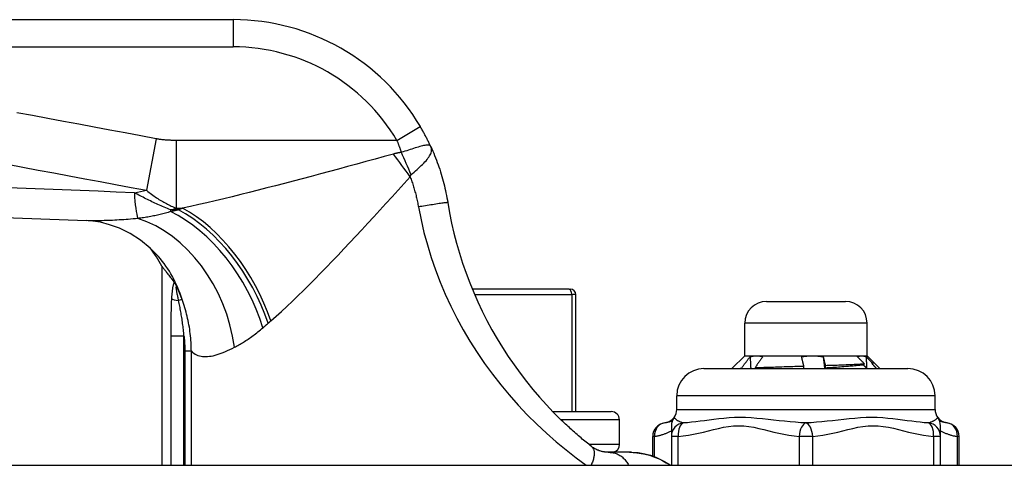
# Model space of a CAD drawing. Header units: inches. Extents: x 3 to 112, y 6 to 61.
# Tile 3 of 140: x 4.159 to 5.585, y 6.821 to 7.466. Entities that reach past the tile are written whole.
import ezdxf

# ---------------------------------------------------------------- set-up
doc = ezdxf.new("R2010")
doc.units = ezdxf.units.IN
doc.header["$MEASUREMENT"] = 0
doc.layers.add('Visible Edges(ANSI)', color=7, linetype='Continuous', lineweight=25)
doc.layers.add('Visible Tangent Edges(ANSI)', color=7, linetype='Continuous', lineweight=25)

msp = doc.modelspace()

# ---------------------------------------------------------------- linework, layer by layer
at = {"layer": 'Visible Edges(ANSI)'}
for p, q in [((4.4684, 7.4658), (3.8193, 7.4658)), ((4.3649, 7.1092), (4.3649, 6.821)), ((4.3823, 7.0865), (4.3829, 7.0857)), ((4.955, 7.0758), (4.8149, 7.0758)), ((4.955, 7.0758), (4.957, 7.0758)), ((4.9649, 6.8986), (4.9649, 7.0679)), ((5.241, 7.0582), (5.3552, 7.0582)), ((5.2095, 6.9795), (5.2095, 7.0267)), ((5.3867, 6.9795), (5.3867, 7.0267)), ((5.2095, 6.9795), (5.1909, 6.9609)), ((5.2095, 6.9795), (5.2264, 6.9795)), ((5.2264, 6.9795), (5.3073, 6.9795)), ((5.3073, 6.9795), (5.379, 6.9795)), ((5.379, 6.9795), (5.3867, 6.9795)), ((5.3867, 6.9795), (5.3965, 6.9696)), ((5.1504, 6.9609), (5.4457, 6.9609)), ((5.2051, 6.9609), (5.2047, 6.9614)), ((5.2244, 6.9623), (5.2257, 6.9609)), ((5.3261, 6.9616), (5.3263, 6.9609)), ((5.3814, 6.9661), (5.3829, 6.9679)), ((5.3943, 6.9689), (5.3936, 6.9681)), ((5.3965, 6.9694), (5.3963, 6.9692)), ((5.3965, 6.9696), (5.4052, 6.9609)), ((5.1111, 6.9019), (5.1111, 6.9215)), ((5.4851, 6.9019), (5.4851, 6.9215)), ((4.9315, 6.8986), (5.0162, 6.8986)), ((5.028, 6.8513), (5.028, 6.8868)), ((5.1032, 6.8782), (5.1032, 6.8627)), ((5.493, 6.8627), (5.493, 6.8782)), ((5.0761, 6.8344), (5.0761, 6.8627)), ((5.1032, 6.8627), (5.1032, 6.821)), ((5.493, 6.821), (5.493, 6.8627)), ((5.5201, 6.821), (5.5201, 6.8627)), ((5.0426, 6.8399), (5.0118, 6.8399)), ((5.0454, 6.8399), (5.0426, 6.8399)), ((3.4941, 6.821), (23.1201, 6.821))]:
    msp.add_line(p, q, dxfattribs=at)
at = {"layer": 'Visible Edges(ANSI)', "flags": 128}
for points in [[(4.7546, 7.2823), (4.7541, 7.2835), (4.7535, 7.2847), (4.7529, 7.2859), (4.7524, 7.2871), (4.7518, 7.2883), (4.7512, 7.2895), (4.7506, 7.2907), (4.75, 7.2919), (4.7494, 7.2931), (4.7488, 7.2943), (4.7481, 7.2956), (4.7475, 7.2968), (4.7469, 7.298), (4.7462, 7.2992), (4.7456, 7.3004), (4.7449, 7.3016), (4.7443, 7.3028), (4.7436, 7.304), (4.743, 7.3052), (4.7423, 7.3064), (4.7416, 7.3076), (4.7409, 7.3088), (4.7402, 7.3099), (4.7395, 7.3111)], [(4.7546, 7.2823), (4.7561, 7.2791), (4.7575, 7.2758), (4.7589, 7.2726), (4.7602, 7.2693), (4.7615, 7.266), (4.7628, 7.2627), (4.7641, 7.2594), (4.7653, 7.256), (4.7664, 7.2527), (4.7676, 7.2493), (4.7687, 7.2459), (4.7697, 7.2425), (4.7707, 7.2391), (4.7717, 7.2357), (4.7726, 7.2323), (4.7735, 7.2289), (4.7744, 7.2254), (4.7752, 7.222), (4.776, 7.2185), (4.7767, 7.2151), (4.7774, 7.2116), (4.7781, 7.2081), (4.7787, 7.2047), (4.7793, 7.2012)], [(3.6996, 7.1939), (3.9777, 7.1852), (4.2558, 7.175)], [(4.7793, 7.2012), (4.7819, 7.1864), (4.7849, 7.1716), (4.7883, 7.1569), (4.7921, 7.1423), (4.7963, 7.1279), (4.8008, 7.1135), (4.8058, 7.0992), (4.8111, 7.0851), (4.8168, 7.0712), (4.8229, 7.0574), (4.8293, 7.0438), (4.8361, 7.0303), (4.8433, 7.0171), (4.8508, 7.004), (4.8586, 6.9912), (4.8668, 6.9786), (4.8753, 6.9662), (4.8841, 6.9541), (4.8932, 6.9422), (4.9026, 6.9306), (4.9123, 6.9194), (4.9221, 6.9085), (4.9321, 6.8979), (4.9423, 6.8877)], [(4.3601, 7.1232), (4.3481, 7.1354), (4.3342, 7.1468), (4.3191, 7.1565), (4.3038, 7.164), (4.2892, 7.1692), (4.2761, 7.1726), (4.2649, 7.1743), (4.2558, 7.175)], [(4.3649, 7.1092), (4.365, 7.1092), (4.3651, 7.109), (4.3652, 7.1088), (4.3655, 7.1086), (4.3657, 7.1082), (4.3661, 7.1077), (4.3665, 7.1072), (4.367, 7.1066), (4.3675, 7.1059), (4.3681, 7.1052), (4.3688, 7.1043), (4.3695, 7.1034), (4.3703, 7.1024), (4.3711, 7.1014), (4.372, 7.1002), (4.3729, 7.099), (4.3739, 7.0977), (4.375, 7.0963), (4.3761, 7.0949), (4.3772, 7.0933), (4.3784, 7.0917), (4.3797, 7.0901), (4.381, 7.0883), (4.3823, 7.0865)], [(4.3829, 7.0857), (4.383, 7.0855), (4.3832, 7.0853), (4.3833, 7.0851), (4.3835, 7.0848), (4.3837, 7.0846), (4.3839, 7.0843), (4.3841, 7.084), (4.3843, 7.0837), (4.3845, 7.0833), (4.3847, 7.083), (4.3849, 7.0826), (4.3851, 7.0823), (4.3853, 7.0819), (4.3855, 7.0815), (4.3857, 7.0812), (4.3859, 7.0808), (4.3861, 7.0804), (4.3863, 7.0801), (4.3865, 7.0797), (4.3867, 7.0793), (4.3869, 7.0789), (4.3871, 7.0786), (4.3873, 7.0782), (4.3875, 7.0778)], [(5.2047, 6.9614), (5.2052, 6.9621), (5.2057, 6.9628), (5.2062, 6.9634), (5.2067, 6.9641), (5.2072, 6.9648), (5.2078, 6.9655), (5.2083, 6.9662), (5.2088, 6.9669), (5.2093, 6.9676), (5.2098, 6.9683), (5.2104, 6.969), (5.2109, 6.9697), (5.2114, 6.9704), (5.2119, 6.9711), (5.2125, 6.9718), (5.213, 6.9725), (5.2135, 6.9732), (5.214, 6.9739), (5.2146, 6.9746), (5.2151, 6.9753), (5.2156, 6.976), (5.2162, 6.9767), (5.2167, 6.9774), (5.2172, 6.9781)], [(5.2172, 6.9781), (5.2176, 6.9782), (5.218, 6.9783), (5.2184, 6.9784), (5.2188, 6.9785), (5.2191, 6.9786), (5.2195, 6.9787), (5.2199, 6.9788), (5.2203, 6.9788), (5.2207, 6.9789), (5.221, 6.979), (5.2214, 6.9791), (5.2218, 6.9791), (5.2222, 6.9792), (5.2226, 6.9792), (5.223, 6.9793), (5.2233, 6.9793), (5.2237, 6.9793), (5.2241, 6.9794), (5.2245, 6.9794), (5.2249, 6.9794), (5.2253, 6.9794), (5.2256, 6.9795), (5.226, 6.9795), (5.2264, 6.9795)], [(5.2172, 6.9781), (5.2173, 6.9774), (5.2173, 6.9766), (5.2173, 6.9759), (5.2174, 6.9752), (5.2174, 6.9745), (5.2175, 6.9738), (5.2175, 6.9731), (5.2175, 6.9724), (5.2176, 6.9716), (5.2176, 6.9709), (5.2176, 6.9702), (5.2177, 6.9695), (5.2177, 6.9688), (5.2178, 6.9681), (5.2178, 6.9674), (5.2178, 6.9666), (5.2179, 6.9659), (5.2179, 6.9652), (5.218, 6.9645), (5.218, 6.9638), (5.218, 6.9631), (5.2181, 6.9623), (5.2181, 6.9616), (5.2181, 6.9609)], [(5.2358, 6.9781), (5.2353, 6.9774), (5.2348, 6.9768), (5.2343, 6.9761), (5.2339, 6.9754), (5.2334, 6.9748), (5.2329, 6.9741), (5.2324, 6.9735), (5.232, 6.9728), (5.2315, 6.9722), (5.231, 6.9715), (5.2305, 6.9708), (5.2301, 6.9702), (5.2296, 6.9695), (5.2291, 6.9689), (5.2286, 6.9682), (5.2282, 6.9676), (5.2277, 6.9669), (5.2272, 6.9662), (5.2268, 6.9656), (5.2263, 6.9649), (5.2258, 6.9643), (5.2254, 6.9636), (5.2249, 6.9629), (5.2244, 6.9623)], [(5.2264, 6.9795), (5.2268, 6.9795), (5.2272, 6.9795), (5.2276, 6.9794), (5.228, 6.9794), (5.2284, 6.9794), (5.2288, 6.9794), (5.2292, 6.9793), (5.2295, 6.9793), (5.2299, 6.9793), (5.2303, 6.9792), (5.2307, 6.9792), (5.2311, 6.9791), (5.2315, 6.979), (5.2319, 6.979), (5.2323, 6.9789), (5.2327, 6.9788), (5.2331, 6.9788), (5.2334, 6.9787), (5.2338, 6.9786), (5.2342, 6.9785), (5.2346, 6.9784), (5.235, 6.9783), (5.2354, 6.9782), (5.2358, 6.9781)], [(5.2918, 6.9781), (5.2925, 6.9782), (5.2931, 6.9783), (5.2938, 6.9784), (5.2944, 6.9785), (5.295, 6.9786), (5.2957, 6.9787), (5.2963, 6.9788), (5.297, 6.9788), (5.2976, 6.9789), (5.2983, 6.979), (5.2989, 6.9791), (5.2996, 6.9791), (5.3002, 6.9792), (5.3008, 6.9792), (5.3015, 6.9793), (5.3021, 6.9793), (5.3028, 6.9793), (5.3034, 6.9794), (5.3041, 6.9794), (5.3047, 6.9794), (5.3054, 6.9794), (5.306, 6.9795), (5.3067, 6.9795), (5.3073, 6.9795)], [(5.2951, 6.9646), (5.295, 6.9652), (5.2948, 6.9657), (5.2947, 6.9663), (5.2946, 6.9669), (5.2944, 6.9674), (5.2943, 6.968), (5.2941, 6.9685), (5.294, 6.9691), (5.2938, 6.9697), (5.2937, 6.9702), (5.2936, 6.9708), (5.2934, 6.9713), (5.2933, 6.9719), (5.2932, 6.9725), (5.293, 6.973), (5.2929, 6.9736), (5.2928, 6.9742), (5.2926, 6.9747), (5.2925, 6.9753), (5.2924, 6.9758), (5.2922, 6.9764), (5.2921, 6.977), (5.292, 6.9775), (5.2918, 6.9781)], [(5.3073, 6.9795), (5.308, 6.9795), (5.3087, 6.9795), (5.3093, 6.9794), (5.31, 6.9794), (5.3107, 6.9794), (5.3113, 6.9794), (5.312, 6.9793), (5.3126, 6.9793), (5.3133, 6.9793), (5.314, 6.9792), (5.3146, 6.9792), (5.3153, 6.9791), (5.3159, 6.979), (5.3166, 6.979), (5.3173, 6.9789), (5.3179, 6.9788), (5.3186, 6.9788), (5.3192, 6.9787), (5.3199, 6.9786), (5.3205, 6.9785), (5.3212, 6.9784), (5.3218, 6.9783), (5.3225, 6.9782), (5.3232, 6.9781)], [(5.3232, 6.9781), (5.3233, 6.9776), (5.3234, 6.977), (5.3235, 6.9765), (5.3236, 6.976), (5.3237, 6.9755), (5.3239, 6.975), (5.324, 6.9744), (5.3241, 6.9739), (5.3242, 6.9734), (5.3244, 6.9729), (5.3245, 6.9723), (5.3246, 6.9718), (5.3247, 6.9713), (5.3249, 6.9708), (5.325, 6.9703), (5.3251, 6.9697), (5.3252, 6.9692), (5.3254, 6.9687), (5.3255, 6.9682), (5.3256, 6.9677), (5.3258, 6.9671), (5.3259, 6.9666), (5.326, 6.9661), (5.3261, 6.9656)], [(5.3232, 6.9781), (5.3232, 6.9774), (5.3233, 6.9766), (5.3234, 6.9759), (5.3235, 6.9752), (5.3236, 6.9745), (5.3236, 6.9738), (5.3237, 6.9731), (5.3238, 6.9724), (5.3239, 6.9716), (5.324, 6.9709), (5.3241, 6.9702), (5.3241, 6.9695), (5.3242, 6.9688), (5.3243, 6.9681), (5.3244, 6.9674), (5.3245, 6.9666), (5.3245, 6.9659), (5.3246, 6.9652), (5.3247, 6.9645), (5.3248, 6.9638), (5.3249, 6.9631), (5.325, 6.9623), (5.325, 6.9616), (5.3251, 6.9609)], [(5.3727, 6.9781), (5.3729, 6.9782), (5.3732, 6.9783), (5.3735, 6.9784), (5.3737, 6.9785), (5.374, 6.9786), (5.3742, 6.9787), (5.3745, 6.9788), (5.3748, 6.9788), (5.375, 6.9789), (5.3753, 6.979), (5.3756, 6.9791), (5.3758, 6.9791), (5.3761, 6.9792), (5.3763, 6.9792), (5.3766, 6.9793), (5.3769, 6.9793), (5.3771, 6.9793), (5.3774, 6.9794), (5.3777, 6.9794), (5.3779, 6.9794), (5.3782, 6.9794), (5.3785, 6.9795), (5.3787, 6.9795), (5.379, 6.9795)], [(5.3829, 6.9679), (5.3825, 6.9683), (5.382, 6.9687), (5.3816, 6.9691), (5.3812, 6.9696), (5.3808, 6.97), (5.3803, 6.9704), (5.3799, 6.9708), (5.3795, 6.9713), (5.3791, 6.9717), (5.3786, 6.9721), (5.3782, 6.9725), (5.3778, 6.973), (5.3774, 6.9734), (5.3769, 6.9738), (5.3765, 6.9742), (5.3761, 6.9747), (5.3757, 6.9751), (5.3752, 6.9755), (5.3748, 6.9759), (5.3744, 6.9764), (5.374, 6.9768), (5.3735, 6.9772), (5.3731, 6.9777), (5.3727, 6.9781)], [(5.379, 6.9795), (5.3793, 6.9795), (5.3795, 6.9795), (5.3798, 6.9794), (5.3801, 6.9794), (5.3804, 6.9794), (5.3806, 6.9794), (5.3809, 6.9793), (5.3812, 6.9793), (5.3814, 6.9793), (5.3817, 6.9792), (5.382, 6.9792), (5.3822, 6.9791), (5.3825, 6.979), (5.3828, 6.979), (5.383, 6.9789), (5.3833, 6.9788), (5.3836, 6.9788), (5.3839, 6.9787), (5.3841, 6.9786), (5.3844, 6.9785), (5.3846, 6.9784), (5.3849, 6.9783), (5.3852, 6.9782), (5.3854, 6.9781)], [(5.3854, 6.9781), (5.3855, 6.9774), (5.3855, 6.9767), (5.3855, 6.976), (5.3855, 6.9753), (5.3855, 6.9747), (5.3856, 6.974), (5.3856, 6.9733), (5.3856, 6.9726), (5.3856, 6.9719), (5.3856, 6.9712), (5.3857, 6.9706), (5.3857, 6.9699), (5.3857, 6.9692), (5.3857, 6.9685), (5.3857, 6.9678), (5.3857, 6.9671), (5.3858, 6.9665), (5.3858, 6.9658), (5.3858, 6.9651), (5.3858, 6.9644), (5.3858, 6.9637), (5.3859, 6.963), (5.3859, 6.9624), (5.3859, 6.9617)], [(5.3854, 6.9781), (5.3858, 6.9777), (5.3862, 6.9773), (5.3865, 6.9769), (5.3869, 6.9765), (5.3873, 6.9762), (5.3877, 6.9758), (5.388, 6.9754), (5.3884, 6.975), (5.3888, 6.9746), (5.3891, 6.9742), (5.3895, 6.9738), (5.3899, 6.9735), (5.3902, 6.9731), (5.3906, 6.9727), (5.391, 6.9723), (5.3913, 6.9719), (5.3917, 6.9715), (5.3921, 6.9712), (5.3925, 6.9708), (5.3928, 6.9704), (5.3932, 6.97), (5.3936, 6.9696), (5.3939, 6.9692), (5.3943, 6.9689)], [(5.1979, 6.9609), (5.1981, 6.9609), (5.1984, 6.961), (5.1986, 6.961), (5.1989, 6.961), (5.1992, 6.961), (5.1994, 6.961), (5.1997, 6.961), (5.1999, 6.9611), (5.2002, 6.9611), (5.2005, 6.9611), (5.2008, 6.9611), (5.201, 6.9611), (5.2013, 6.9612), (5.2016, 6.9612), (5.2019, 6.9612), (5.2022, 6.9612), (5.2025, 6.9612), (5.2028, 6.9612), (5.2031, 6.9613), (5.2034, 6.9613), (5.2037, 6.9613), (5.204, 6.9613), (5.2043, 6.9613), (5.2047, 6.9614)], [(5.2244, 6.9623), (5.2269, 6.9624), (5.2293, 6.9625), (5.2319, 6.9626), (5.2345, 6.9627), (5.2372, 6.9628), (5.2399, 6.9629), (5.2426, 6.963), (5.2455, 6.9631), (5.2483, 6.9632), (5.2512, 6.9632), (5.2542, 6.9633), (5.2572, 6.9634), (5.2603, 6.9635), (5.2633, 6.9636), (5.2664, 6.9637), (5.2695, 6.9638), (5.2727, 6.9639), (5.2758, 6.964), (5.279, 6.9641), (5.2822, 6.9642), (5.2854, 6.9643), (5.2887, 6.9644), (5.2919, 6.9645), (5.2951, 6.9646)], [(5.2952, 6.9609), (5.2952, 6.9611), (5.2952, 6.9612), (5.2952, 6.9614), (5.2952, 6.9615), (5.2952, 6.9617), (5.2952, 6.9618), (5.2952, 6.962), (5.2952, 6.9621), (5.2952, 6.9623), (5.2952, 6.9625), (5.2952, 6.9626), (5.2952, 6.9628), (5.2952, 6.9629), (5.2952, 6.9631), (5.2952, 6.9632), (5.2952, 6.9634), (5.2952, 6.9635), (5.2952, 6.9637), (5.2951, 6.9638), (5.2951, 6.964), (5.2951, 6.9641), (5.2951, 6.9643), (5.2951, 6.9645), (5.2951, 6.9646)], [(5.3261, 6.9656), (5.3291, 6.9657), (5.332, 6.9658), (5.3349, 6.9659), (5.3377, 6.9659), (5.3405, 6.966), (5.3432, 6.9661), (5.3459, 6.9662), (5.3486, 6.9663), (5.3512, 6.9664), (5.3538, 6.9665), (5.3563, 6.9666), (5.3587, 6.9667), (5.3611, 6.9668), (5.3634, 6.9669), (5.3657, 6.967), (5.3679, 6.9671), (5.37, 6.9672), (5.3721, 6.9673), (5.3741, 6.9674), (5.376, 6.9675), (5.3778, 6.9676), (5.3796, 6.9677), (5.3813, 6.9678), (5.3829, 6.9679)], [(5.3814, 6.9661), (5.3798, 6.9659), (5.3781, 6.9657), (5.3763, 6.9655), (5.3745, 6.9653), (5.3726, 6.9652), (5.3707, 6.965), (5.3686, 6.9648), (5.3666, 6.9646), (5.3644, 6.9644), (5.3622, 6.9642), (5.3599, 6.964), (5.3576, 6.9638), (5.3552, 6.9637), (5.3528, 6.9635), (5.3503, 6.9633), (5.3478, 6.9631), (5.3452, 6.9629), (5.3426, 6.9627), (5.3399, 6.9625), (5.3372, 6.9623), (5.3345, 6.9622), (5.3318, 6.962), (5.329, 6.9618), (5.3261, 6.9616)], [(5.3261, 6.9656), (5.3261, 6.9654), (5.3261, 6.9652), (5.3261, 6.9651), (5.3261, 6.9649), (5.3262, 6.9647), (5.3262, 6.9646), (5.3262, 6.9644), (5.3262, 6.9642), (5.3262, 6.9641), (5.3262, 6.9639), (5.3262, 6.9637), (5.3262, 6.9636), (5.3262, 6.9634), (5.3262, 6.9632), (5.3261, 6.9631), (5.3261, 6.9629), (5.3261, 6.9628), (5.3261, 6.9626), (5.3261, 6.9624), (5.3261, 6.9623), (5.3261, 6.9621), (5.3261, 6.9619), (5.3261, 6.9618), (5.3261, 6.9616)], [(5.3867, 6.9609), (5.3864, 6.9611), (5.3862, 6.9613), (5.386, 6.9616), (5.3858, 6.9618), (5.3856, 6.962), (5.3853, 6.9622), (5.3851, 6.9624), (5.3849, 6.9626), (5.3847, 6.9629), (5.3845, 6.9631), (5.3842, 6.9633), (5.384, 6.9635), (5.3838, 6.9637), (5.3836, 6.9639), (5.3834, 6.9642), (5.3831, 6.9644), (5.3829, 6.9646), (5.3827, 6.9648), (5.3825, 6.965), (5.3823, 6.9652), (5.382, 6.9655), (5.3818, 6.9657), (5.3816, 6.9659), (5.3814, 6.9661)], [(5.3963, 6.9692), (5.3963, 6.9692), (5.3962, 6.9691), (5.3961, 6.9691), (5.3961, 6.969), (5.396, 6.969), (5.3959, 6.9689), (5.3958, 6.9689), (5.3958, 6.9688), (5.3957, 6.9688), (5.3956, 6.9688), (5.3955, 6.9687), (5.3953, 6.9687), (5.3952, 6.9686), (5.3951, 6.9686), (5.395, 6.9685), (5.3949, 6.9685), (5.3947, 6.9684), (5.3946, 6.9684), (5.3944, 6.9683), (5.3943, 6.9683), (5.3941, 6.9682), (5.394, 6.9682), (5.3938, 6.9681), (5.3936, 6.9681)], [(5.3936, 6.9681), (5.3939, 6.9678), (5.3942, 6.9675), (5.3945, 6.9672), (5.3948, 6.9669), (5.395, 6.9666), (5.3953, 6.9663), (5.3956, 6.966), (5.3959, 6.9657), (5.3962, 6.9654), (5.3965, 6.9651), (5.3968, 6.9648), (5.3971, 6.9645), (5.3974, 6.9642), (5.3976, 6.9639), (5.3979, 6.9636), (5.3982, 6.9633), (5.3985, 6.963), (5.3988, 6.9627), (5.3991, 6.9624), (5.3994, 6.9621), (5.3997, 6.9618), (5.4, 6.9615), (5.4002, 6.9612), (5.4005, 6.9609)], [(5.3943, 6.9689), (5.3945, 6.9689), (5.3947, 6.9689), (5.3949, 6.9689), (5.3951, 6.969), (5.3952, 6.969), (5.3954, 6.969), (5.3956, 6.9691), (5.3957, 6.9691), (5.3958, 6.9691), (5.3959, 6.9692), (5.396, 6.9692), (5.3961, 6.9692), (5.3962, 6.9693), (5.3963, 6.9693), (5.3964, 6.9693), (5.3964, 6.9694), (5.3965, 6.9694), (5.3965, 6.9694), (5.3965, 6.9695), (5.3965, 6.9695), (5.3966, 6.9695), (5.3965, 6.9696), (5.3965, 6.9696), (5.3965, 6.9696)], [(4.9875, 6.8482), (4.9856, 6.8497), (4.9837, 6.8513), (4.9818, 6.8528), (4.9799, 6.8543), (4.978, 6.8559), (4.9761, 6.8574), (4.9742, 6.859), (4.9723, 6.8606), (4.9704, 6.8622), (4.9685, 6.8638), (4.9667, 6.8654), (4.9648, 6.867), (4.9629, 6.8687), (4.961, 6.8704), (4.9591, 6.8721), (4.9572, 6.8738), (4.9554, 6.8755), (4.9535, 6.8772), (4.9516, 6.8789), (4.9497, 6.8807), (4.9479, 6.8824), (4.946, 6.8842), (4.9442, 6.886), (4.9423, 6.8877)], [(5.0118, 6.8399), (5.0111, 6.8399), (5.0104, 6.8399), (5.0096, 6.8399), (5.0088, 6.84), (5.0079, 6.84), (5.007, 6.8401), (5.0061, 6.8403), (5.0051, 6.8404), (5.0041, 6.8406), (5.0031, 6.8408), (5.002, 6.8411), (5.0009, 6.8414), (4.9997, 6.8417), (4.9986, 6.8421), (4.9974, 6.8426), (4.9963, 6.843), (4.9952, 6.8435), (4.994, 6.8441), (4.9929, 6.8447), (4.9918, 6.8453), (4.9907, 6.846), (4.9896, 6.8467), (4.9885, 6.8474), (4.9875, 6.8482)], [(5.0426, 6.8399), (5.0532, 6.8392), (5.0628, 6.8376), (5.0713, 6.8354), (5.0789, 6.8328), (5.0853, 6.8301), (5.0906, 6.8276), (5.0958, 6.8247), (5.1019, 6.821)], [(5.0454, 6.8399), (5.0553, 6.8393), (5.0646, 6.8377), (5.0731, 6.8354), (5.0808, 6.8326), (5.0876, 6.8295), (5.0934, 6.8265), (5.0981, 6.8236), (5.1022, 6.821)]]:
    msp.add_lwpolyline(points, dxfattribs=at)
at = {"layer": 'Visible Edges(ANSI)'}
for centre, radius, start, end in [((4.4684, 7.1509), 0.315, 30.5805, 90), ((4.1914, 7.0163), 0.1969, 28.1462, 37.2505), ((4.957, 7.0679), 0.00787, 0, 90), ((5.241, 7.0267), 0.0315, 90, 180), ((5.3552, 7.0267), 0.0315, 0, 90), ((5.1504, 6.9215), 0.0394, 90, 180), ((5.4457, 6.9215), 0.0394, 0, 90), ((5.0162, 6.8868), 0.0118, 0, 90), ((5.0914, 6.9019), 0.0197, 276.4066, 323.1301), ((5.1229, 6.8782), 0.0197, 143.1301, 180), ((5.0914, 6.9019), 0.0197, 323.1301, 0), ((5.5048, 6.9019), 0.0197, 180, 216.8699), ((5.4733, 6.8782), 0.0197, 0, 36.8699), ((5.5048, 6.9019), 0.0197, 216.8699, 263.5934), ((5.0958, 6.8627), 0.0197, 96.4066, 180), ((5.5004, 6.8627), 0.0197, 0, 83.5934), ((5.0162, 6.8513), 0.0118, 283.2615, 0)]:
    msp.add_arc(centre, radius, start, end, dxfattribs=at)
at = {"layer": 'Visible Tangent Edges(ANSI)'}
for p, q in [((4.4684, 7.4658), (4.4684, 7.4265)), ((3.8193, 7.4265), (4.4684, 7.4265)), ((4.7056, 7.2911), (4.7395, 7.3111)), ((4.3569, 7.2935), (4.343, 7.2189)), ((4.7056, 7.2911), (4.386, 7.2911)), ((4.386, 7.2911), (4.386, 7.1931)), ((4.3778, 7.1906), (4.3778, 7.1881)), ((4.3892, 7.1906), (4.3778, 7.1906)), ((4.386, 7.1931), (4.3951, 7.1931)), ((4.3943, 7.0611), (4.3894, 7.0593)), ((4.8182, 7.0679), (4.9589, 7.0679)), ((4.9649, 7.0679), (4.9589, 7.0679)), ((4.9589, 7.0679), (4.9589, 6.8986)), ((5.3867, 7.0267), (5.2095, 7.0267)), ((4.3781, 7.0083), (4.3971, 7.0083)), ((4.3781, 7.0083), (4.3781, 6.821)), ((4.3971, 6.821), (4.3971, 7.0083)), ((4.4078, 6.9859), (4.3984, 6.9859)), ((4.3984, 6.9859), (4.3984, 6.821)), ((4.4078, 6.821), (4.4078, 6.9859)), ((5.4851, 6.9215), (5.1111, 6.9215)), ((5.1111, 6.9019), (5.4851, 6.9019)), ((5.028, 6.8868), (4.9433, 6.8868)), ((5.0787, 6.8627), (5.0761, 6.8627)), ((5.0787, 6.8334), (5.0787, 6.8627)), ((5.113, 6.8627), (5.1032, 6.8627)), ((5.113, 6.821), (5.113, 6.8627)), ((5.2882, 6.8627), (5.2882, 6.821)), ((5.3079, 6.8627), (5.2882, 6.8627)), ((5.3079, 6.821), (5.3079, 6.8627)), ((5.4831, 6.8627), (5.4831, 6.821)), ((5.493, 6.8627), (5.4831, 6.8627)), ((5.5174, 6.8627), (5.5174, 6.821)), ((5.5201, 6.8627), (5.5174, 6.8627)), ((4.9836, 6.8513), (5.028, 6.8513))]:
    msp.add_line(p, q, dxfattribs=at)
at = {"layer": 'Visible Tangent Edges(ANSI)', "flags": 128}
for points in [[(4.3569, 7.2935), (4.3344, 7.2977), (4.312, 7.3019), (4.2896, 7.3061), (4.2672, 7.3103), (4.2448, 7.3145), (4.2224, 7.3186), (4.2, 7.3228), (4.1776, 7.327), (4.1552, 7.3312)], [(4.386, 7.2911), (4.3847, 7.2911), (4.3835, 7.2911), (4.3823, 7.2911), (4.3811, 7.2911), (4.3799, 7.2912), (4.3787, 7.2912), (4.3775, 7.2913), (4.3763, 7.2913), (4.3751, 7.2914), (4.3739, 7.2915), (4.3726, 7.2915), (4.3714, 7.2916), (4.3702, 7.2917), (4.369, 7.2918), (4.3678, 7.292), (4.3666, 7.2921), (4.3654, 7.2922), (4.3642, 7.2924), (4.363, 7.2925), (4.3617, 7.2927), (4.3605, 7.2929), (4.3593, 7.2931), (4.3581, 7.2933), (4.3569, 7.2935)], [(4.7056, 7.2911), (4.7059, 7.2904), (4.7062, 7.2897), (4.7065, 7.289), (4.7067, 7.2883), (4.707, 7.2875), (4.7073, 7.2868), (4.7076, 7.2861), (4.7078, 7.2854), (4.7081, 7.2847), (4.7084, 7.284), (4.7086, 7.2833), (4.7089, 7.2825), (4.7092, 7.2818), (4.7095, 7.2811), (4.7097, 7.2804), (4.71, 7.2797), (4.7102, 7.2789), (4.7105, 7.2782), (4.7108, 7.2775), (4.711, 7.2768), (4.7113, 7.276), (4.7115, 7.2753), (4.7118, 7.2746), (4.7121, 7.2739)], [(4.7546, 7.2823), (4.7541, 7.2831), (4.7536, 7.2837), (4.7529, 7.2841), (4.752, 7.2844), (4.7511, 7.2845), (4.75, 7.2845), (4.7488, 7.2844), (4.7474, 7.2842), (4.7459, 7.2839), (4.7443, 7.2836), (4.7426, 7.2832), (4.7407, 7.2827), (4.7387, 7.2821), (4.7366, 7.2815), (4.7344, 7.2809), (4.7322, 7.2802), (4.7298, 7.2795), (4.7274, 7.2787), (4.7249, 7.2779), (4.7224, 7.2771), (4.7198, 7.2763), (4.7173, 7.2755), (4.7147, 7.2747), (4.7121, 7.2739)], [(4.7261, 7.2415), (4.7283, 7.2434), (4.7305, 7.2452), (4.7326, 7.2471), (4.7348, 7.249), (4.7368, 7.2509), (4.7389, 7.2527), (4.7408, 7.2546), (4.7427, 7.2564), (4.7445, 7.2582), (4.7462, 7.26), (4.7478, 7.2618), (4.7493, 7.2635), (4.7506, 7.2653), (4.7518, 7.2669), (4.7529, 7.2686), (4.7538, 7.2702), (4.7545, 7.2718), (4.7551, 7.2734), (4.7555, 7.2749), (4.7557, 7.2764), (4.7557, 7.2779), (4.7555, 7.2794), (4.7552, 7.2808), (4.7546, 7.2823)], [(4.7006, 7.2714), (4.6873, 7.2677), (4.674, 7.2641), (4.6607, 7.2605), (4.6475, 7.2568), (4.6342, 7.2532), (4.621, 7.2497), (4.6078, 7.2461), (4.5947, 7.2426), (4.5816, 7.2391), (4.5685, 7.2356), (4.5555, 7.2322), (4.5426, 7.2289), (4.5298, 7.2255), (4.517, 7.2223), (4.5044, 7.219), (4.4918, 7.2159), (4.4793, 7.2128), (4.4669, 7.2097), (4.4547, 7.2068), (4.4425, 7.2039), (4.4304, 7.201), (4.4185, 7.1983), (4.4067, 7.1957), (4.3951, 7.1931)], [(4.7121, 7.2739), (4.7115, 7.2738), (4.711, 7.2737), (4.7105, 7.2736), (4.71, 7.2735), (4.7095, 7.2734), (4.709, 7.2733), (4.7086, 7.2732), (4.7081, 7.2732), (4.7076, 7.2731), (4.7071, 7.273), (4.7066, 7.2728), (4.7061, 7.2727), (4.7057, 7.2726), (4.7052, 7.2725), (4.7047, 7.2724), (4.7042, 7.2723), (4.7038, 7.2722), (4.7033, 7.2721), (4.7028, 7.272), (4.7024, 7.2719), (4.7019, 7.2717), (4.7015, 7.2716), (4.701, 7.2715), (4.7006, 7.2714)], [(4.1413, 7.2566), (4.1637, 7.2525), (4.1861, 7.2483), (4.2085, 7.2441), (4.2309, 7.2399), (4.2533, 7.2357), (4.2757, 7.2315), (4.298, 7.2273), (4.3205, 7.2231), (4.343, 7.2189)], [(4.5229, 7.0299), (4.5306, 7.0366), (4.5383, 7.0437), (4.5462, 7.0509), (4.5542, 7.0585), (4.5623, 7.0662), (4.5704, 7.0741), (4.5786, 7.0823), (4.5868, 7.0905), (4.5951, 7.099), (4.6035, 7.1075), (4.6119, 7.1163), (4.6204, 7.1251), (4.6289, 7.1341), (4.6375, 7.1432), (4.6461, 7.1525), (4.6548, 7.1618), (4.6635, 7.1712), (4.6722, 7.1806), (4.6809, 7.1902), (4.6897, 7.1998), (4.6985, 7.2094), (4.7073, 7.2191), (4.716, 7.2288), (4.7248, 7.2385)], [(4.7248, 7.2385), (4.7249, 7.2387), (4.7249, 7.2389), (4.7249, 7.239), (4.725, 7.2392), (4.725, 7.2394), (4.725, 7.2395), (4.7251, 7.2397), (4.7251, 7.2398), (4.7252, 7.2399), (4.7252, 7.2401), (4.7253, 7.2402), (4.7253, 7.2403), (4.7254, 7.2405), (4.7254, 7.2406), (4.7255, 7.2407), (4.7256, 7.2408), (4.7256, 7.2409), (4.7257, 7.241), (4.7257, 7.2411), (4.7258, 7.2412), (4.7259, 7.2413), (4.726, 7.2414), (4.726, 7.2414), (4.7261, 7.2415)], [(4.7248, 7.2385), (4.7255, 7.2367), (4.7261, 7.235), (4.7268, 7.2332), (4.7274, 7.2314), (4.728, 7.2296), (4.7286, 7.2278), (4.7291, 7.226), (4.7297, 7.2242), (4.7302, 7.2224), (4.7308, 7.2206), (4.7313, 7.2187), (4.7318, 7.2169), (4.7323, 7.2151), (4.7328, 7.2133), (4.7333, 7.2115), (4.7337, 7.2096), (4.7341, 7.2078), (4.7346, 7.206), (4.735, 7.2041), (4.7354, 7.2023), (4.7358, 7.2004), (4.7361, 7.1986), (4.7365, 7.1967), (4.7368, 7.1949)], [(4.3253, 7.2154), (4.2991, 7.2164), (4.273, 7.2175), (4.2468, 7.2185), (4.2207, 7.2195), (4.1946, 7.2205), (4.1684, 7.2215), (4.1423, 7.2225)], [(4.343, 7.2189), (4.3448, 7.2174), (4.3466, 7.216), (4.3484, 7.2146), (4.3502, 7.2132), (4.352, 7.2119), (4.3538, 7.2106), (4.3556, 7.2093), (4.3574, 7.2081), (4.3591, 7.2069), (4.3609, 7.2058), (4.3627, 7.2047), (4.3645, 7.2036), (4.3663, 7.2026), (4.3681, 7.2016), (4.3699, 7.2006), (4.3717, 7.1997), (4.3734, 7.1987), (4.3752, 7.1979), (4.377, 7.197), (4.3788, 7.1962), (4.3806, 7.1954), (4.3824, 7.1946), (4.3842, 7.1938), (4.386, 7.1931)], [(4.3778, 7.1906), (4.3754, 7.1915), (4.3731, 7.1924), (4.3708, 7.1934), (4.3685, 7.1944), (4.3662, 7.1953), (4.364, 7.1963), (4.3617, 7.1973), (4.3595, 7.1983), (4.3572, 7.1993), (4.355, 7.2004), (4.3528, 7.2014), (4.3506, 7.2024), (4.3485, 7.2035), (4.3463, 7.2045), (4.3441, 7.2056), (4.342, 7.2067), (4.3399, 7.2077), (4.3378, 7.2088), (4.3356, 7.2099), (4.3335, 7.211), (4.3315, 7.2121), (4.3294, 7.2132), (4.3273, 7.2143), (4.3253, 7.2154)], [(4.3892, 7.1906), (4.3887, 7.1905), (4.3883, 7.1904), (4.3878, 7.1903), (4.3873, 7.1902), (4.3868, 7.1901), (4.3864, 7.19), (4.3859, 7.1899), (4.3854, 7.1897), (4.3849, 7.1896), (4.3844, 7.1895), (4.384, 7.1894), (4.3835, 7.1893), (4.383, 7.1892), (4.3825, 7.1891), (4.3821, 7.189), (4.3816, 7.1889), (4.3811, 7.1888), (4.3806, 7.1887), (4.3802, 7.1886), (4.3797, 7.1885), (4.3792, 7.1884), (4.3787, 7.1883), (4.3783, 7.1882), (4.3778, 7.1881)], [(4.3951, 7.1931), (4.3948, 7.193), (4.3946, 7.1929), (4.3943, 7.1928), (4.3941, 7.1927), (4.3939, 7.1926), (4.3936, 7.1925), (4.3934, 7.1924), (4.3931, 7.1923), (4.3929, 7.1922), (4.3926, 7.1921), (4.3924, 7.192), (4.3921, 7.1918), (4.3919, 7.1917), (4.3917, 7.1916), (4.3914, 7.1915), (4.3912, 7.1914), (4.3909, 7.1913), (4.3907, 7.1912), (4.3904, 7.1911), (4.3902, 7.191), (4.39, 7.1909), (4.3897, 7.1908), (4.3895, 7.1907), (4.3892, 7.1906)], [(4.7793, 7.2012), (4.7792, 7.2012), (4.779, 7.2012), (4.7786, 7.2012), (4.778, 7.2011), (4.7772, 7.201), (4.7762, 7.2009), (4.7751, 7.2008), (4.7737, 7.2006), (4.7722, 7.2004), (4.7705, 7.2001), (4.7686, 7.1999), (4.7666, 7.1996), (4.7644, 7.1992), (4.7621, 7.1989), (4.7597, 7.1985), (4.7572, 7.1981), (4.7546, 7.1977), (4.7521, 7.1973), (4.7494, 7.1969), (4.7468, 7.1965), (4.7443, 7.1961), (4.7417, 7.1957), (4.7392, 7.1953), (4.7368, 7.1949)], [(4.7368, 7.1949), (4.7405, 7.1764), (4.7448, 7.158), (4.7497, 7.1398), (4.7553, 7.1217), (4.7615, 7.1038), (4.7683, 7.0861), (4.7757, 7.0685), (4.7837, 7.0512), (4.7924, 7.0341), (4.8016, 7.0172), (4.8114, 7.0007), (4.8217, 6.9844), (4.8326, 6.9684), (4.844, 6.9528), (4.856, 6.9376), (4.8684, 6.9227), (4.8812, 6.9082), (4.8945, 6.8942), (4.9081, 6.8807), (4.9221, 6.8676), (4.9363, 6.8551), (4.9507, 6.8431), (4.9653, 6.8317), (4.9798, 6.821)], [(4.3302, 7.1781), (4.3268, 7.1778), (4.3233, 7.1775), (4.3199, 7.1772), (4.3165, 7.1769), (4.3132, 7.1767), (4.3098, 7.1764), (4.3065, 7.1762), (4.3033, 7.176), (4.3, 7.1758), (4.2968, 7.1756), (4.2937, 7.1754), (4.2905, 7.1753), (4.2874, 7.1752), (4.2844, 7.1751), (4.2813, 7.175), (4.2784, 7.1749), (4.2754, 7.1748), (4.2725, 7.1748), (4.2696, 7.1748), (4.2668, 7.1748), (4.264, 7.1748), (4.2612, 7.1749), (4.2585, 7.1749), (4.2558, 7.175)], [(4.3778, 7.1881), (4.376, 7.1876), (4.3741, 7.187), (4.3723, 7.1865), (4.3704, 7.1859), (4.3685, 7.1854), (4.3666, 7.1849), (4.3647, 7.1844), (4.3628, 7.1839), (4.3609, 7.1835), (4.3589, 7.183), (4.3569, 7.1826), (4.355, 7.1822), (4.353, 7.1818), (4.3509, 7.1814), (4.3489, 7.181), (4.3469, 7.1806), (4.3448, 7.1802), (4.3428, 7.1799), (4.3407, 7.1796), (4.3386, 7.1792), (4.3365, 7.1789), (4.3345, 7.1786), (4.3323, 7.1784), (4.3302, 7.1781)], [(4.3829, 7.0857), (4.3826, 7.0851), (4.3823, 7.0845), (4.382, 7.0837), (4.3818, 7.0829), (4.3815, 7.0821), (4.3813, 7.0812), (4.3811, 7.0803), (4.3809, 7.0794), (4.3807, 7.0784), (4.3806, 7.0774), (4.3804, 7.0764), (4.3803, 7.0754), (4.3801, 7.0744), (4.38, 7.0733), (4.3799, 7.0723), (4.3798, 7.0712), (4.3797, 7.0701), (4.3796, 7.069), (4.3795, 7.0679), (4.3794, 7.0668), (4.3793, 7.0657), (4.3792, 7.0646), (4.3791, 7.0635), (4.3791, 7.0624)], [(4.3894, 7.0593), (4.3892, 7.0607), (4.3889, 7.062), (4.3886, 7.0634), (4.3883, 7.0647), (4.388, 7.0661), (4.3878, 7.0674), (4.3875, 7.0686), (4.3873, 7.0699), (4.387, 7.0711), (4.3868, 7.0722), (4.3866, 7.0734), (4.3864, 7.0744), (4.3862, 7.0754), (4.3861, 7.0764), (4.386, 7.0772), (4.3859, 7.078), (4.3859, 7.0786), (4.386, 7.079), (4.3861, 7.0793), (4.3863, 7.0793), (4.3865, 7.0792), (4.3868, 7.0789), (4.3871, 7.0784), (4.3875, 7.0778)], [(4.3943, 7.0611), (4.394, 7.0618), (4.3938, 7.0625), (4.3935, 7.0632), (4.3933, 7.0639), (4.393, 7.0646), (4.3927, 7.0653), (4.3924, 7.066), (4.3922, 7.0667), (4.3919, 7.0674), (4.3916, 7.0681), (4.3913, 7.0688), (4.391, 7.0695), (4.3908, 7.0702), (4.3905, 7.0709), (4.3902, 7.0716), (4.3899, 7.0723), (4.3896, 7.073), (4.3893, 7.0737), (4.389, 7.0743), (4.3887, 7.075), (4.3884, 7.0757), (4.3881, 7.0764), (4.3878, 7.0771), (4.3875, 7.0778)], [(4.3791, 7.0624), (4.3789, 7.0602), (4.3788, 7.058), (4.3787, 7.0557), (4.3786, 7.0535), (4.3785, 7.0513), (4.3785, 7.049), (4.3784, 7.0468), (4.3784, 7.0445), (4.3783, 7.0422), (4.3783, 7.04), (4.3782, 7.0377), (4.3782, 7.0355), (4.3782, 7.0332), (4.3782, 7.0309), (4.3781, 7.0287), (4.3781, 7.0264), (4.3781, 7.0242), (4.3781, 7.0219), (4.3781, 7.0197), (4.3781, 7.0174), (4.3781, 7.0151), (4.3781, 7.0129), (4.3781, 7.0106), (4.3781, 7.0083)], [(4.4078, 6.9859), (4.4077, 6.9891), (4.4077, 6.9923), (4.4076, 6.9955), (4.4074, 6.9987), (4.4072, 7.0019), (4.4069, 7.0051), (4.4066, 7.0083), (4.4062, 7.0115), (4.4058, 7.0147), (4.4054, 7.0179), (4.4049, 7.021), (4.4043, 7.0242), (4.4037, 7.0273), (4.4031, 7.0304), (4.4024, 7.0335), (4.4017, 7.0367), (4.4009, 7.0398), (4.4001, 7.0428), (4.3992, 7.0459), (4.3983, 7.049), (4.3974, 7.052), (4.3964, 7.055), (4.3954, 7.0581), (4.3943, 7.0611)], [(4.3971, 7.0083), (4.3969, 7.0106), (4.3967, 7.0128), (4.3965, 7.015), (4.3963, 7.0173), (4.396, 7.0195), (4.3958, 7.0217), (4.3955, 7.0239), (4.3952, 7.026), (4.3949, 7.0282), (4.3946, 7.0304), (4.3943, 7.0325), (4.394, 7.0347), (4.3936, 7.0368), (4.3933, 7.0389), (4.3929, 7.041), (4.3926, 7.0431), (4.3922, 7.0452), (4.3918, 7.0473), (4.3914, 7.0493), (4.391, 7.0513), (4.3906, 7.0534), (4.3902, 7.0553), (4.3898, 7.0573), (4.3894, 7.0593)], [(4.4701, 6.9917), (4.4717, 6.9926), (4.4734, 6.9934), (4.475, 6.9943), (4.4766, 6.9953), (4.4783, 6.9962), (4.48, 6.9972), (4.4817, 6.9982), (4.4833, 6.9992), (4.485, 7.0003), (4.4867, 7.0014), (4.4885, 7.0025), (4.4902, 7.0037), (4.4919, 7.0049), (4.4937, 7.0061), (4.4954, 7.0073), (4.4972, 7.0086), (4.4989, 7.0099), (4.5007, 7.0113), (4.5025, 7.0126), (4.5043, 7.014), (4.506, 7.0155), (4.5078, 7.0169), (4.5096, 7.0184), (4.5114, 7.0199)], [(4.5114, 7.0199), (4.5118, 7.0202), (4.5121, 7.0205), (4.5124, 7.0207), (4.5127, 7.021), (4.513, 7.0213), (4.5133, 7.0215), (4.5136, 7.0218), (4.514, 7.0221), (4.5143, 7.0223), (4.5146, 7.0226), (4.5149, 7.0229), (4.5152, 7.0232), (4.5155, 7.0234), (4.5158, 7.0237), (4.5162, 7.024), (4.5165, 7.0243), (4.5168, 7.0245), (4.5171, 7.0248), (4.5174, 7.0251), (4.5177, 7.0254), (4.5181, 7.0256), (4.5184, 7.0259), (4.5187, 7.0262), (4.519, 7.0265)], [(4.519, 7.0265), (4.5192, 7.0266), (4.5193, 7.0267), (4.5195, 7.0269), (4.5196, 7.027), (4.5198, 7.0272), (4.52, 7.0273), (4.5201, 7.0275), (4.5203, 7.0276), (4.5205, 7.0277), (4.5206, 7.0279), (4.5208, 7.028), (4.5209, 7.0282), (4.5211, 7.0283), (4.5213, 7.0284), (4.5214, 7.0286), (4.5216, 7.0287), (4.5217, 7.0289), (4.5219, 7.029), (4.5221, 7.0291), (4.5222, 7.0293), (4.5224, 7.0294), (4.5226, 7.0296), (4.5227, 7.0297), (4.5229, 7.0299)], [(4.3971, 7.0083), (4.3972, 7.0074), (4.3973, 7.0065), (4.3974, 7.0056), (4.3975, 7.0046), (4.3976, 7.0037), (4.3977, 7.0028), (4.3978, 7.0018), (4.3978, 7.0009), (4.3979, 6.9999), (4.398, 6.999), (4.398, 6.9981), (4.3981, 6.9971), (4.3981, 6.9962), (4.3982, 6.9953), (4.3982, 6.9943), (4.3983, 6.9934), (4.3983, 6.9925), (4.3983, 6.9915), (4.3984, 6.9906), (4.3984, 6.9897), (4.3984, 6.9887), (4.3984, 6.9878), (4.3984, 6.9868), (4.3984, 6.9859)], [(4.4078, 6.9859), (4.4095, 6.9844), (4.4114, 6.983), (4.4133, 6.9818), (4.4153, 6.9808), (4.4174, 6.98), (4.4195, 6.9793), (4.4218, 6.9788), (4.4241, 6.9785), (4.4265, 6.9783), (4.4289, 6.9783), (4.4314, 6.9784), (4.434, 6.9787), (4.4367, 6.9791), (4.4394, 6.9796), (4.4422, 6.9803), (4.4451, 6.9811), (4.448, 6.9821), (4.451, 6.9831), (4.454, 6.9843), (4.4572, 6.9856), (4.4603, 6.987), (4.4635, 6.9885), (4.4668, 6.99), (4.4701, 6.9917)], [(5.121, 6.8823), (5.12, 6.8824), (5.1191, 6.8826), (5.1182, 6.8829), (5.1173, 6.8832), (5.1165, 6.8835), (5.1156, 6.8838), (5.1148, 6.8842), (5.114, 6.8846), (5.1132, 6.885), (5.1125, 6.8855), (5.1118, 6.8859), (5.1112, 6.8864), (5.1106, 6.8869), (5.11, 6.8873), (5.1095, 6.8877), (5.109, 6.8882), (5.1086, 6.8885), (5.1082, 6.8889), (5.1079, 6.8892), (5.1076, 6.8895), (5.1074, 6.8897), (5.1073, 6.8899), (5.1072, 6.89), (5.1071, 6.89)], [(5.2981, 6.8823), (5.2905, 6.8826), (5.2829, 6.8832), (5.2751, 6.8838), (5.2673, 6.8846), (5.2593, 6.8855), (5.2513, 6.8864), (5.2433, 6.8873), (5.2352, 6.8882), (5.227, 6.8889), (5.2189, 6.8895), (5.2107, 6.8899), (5.2026, 6.89), (5.1946, 6.8899), (5.1868, 6.8895), (5.1792, 6.8889), (5.1719, 6.8881), (5.1648, 6.8873), (5.1579, 6.8864), (5.1512, 6.8855), (5.1448, 6.8846), (5.1386, 6.8838), (5.1325, 6.8832), (5.1266, 6.8826), (5.121, 6.8823)], [(5.4752, 6.8823), (5.4695, 6.8826), (5.4637, 6.8832), (5.4576, 6.8838), (5.4513, 6.8846), (5.4449, 6.8855), (5.4382, 6.8864), (5.4313, 6.8873), (5.4242, 6.8882), (5.4169, 6.8889), (5.4093, 6.8895), (5.4015, 6.8899), (5.3935, 6.89), (5.3854, 6.8899), (5.3772, 6.8895), (5.3691, 6.8889), (5.3609, 6.8881), (5.3528, 6.8873), (5.3448, 6.8864), (5.3368, 6.8855), (5.3289, 6.8846), (5.321, 6.8838), (5.3133, 6.8832), (5.3056, 6.8826), (5.2981, 6.8823)], [(5.489, 6.89), (5.489, 6.89), (5.4889, 6.8899), (5.4887, 6.8897), (5.4885, 6.8895), (5.4883, 6.8892), (5.4879, 6.8889), (5.4876, 6.8885), (5.4871, 6.8881), (5.4867, 6.8877), (5.4861, 6.8873), (5.4856, 6.8868), (5.485, 6.8864), (5.4843, 6.8859), (5.4836, 6.8855), (5.4829, 6.885), (5.4821, 6.8846), (5.4814, 6.8842), (5.4805, 6.8838), (5.4797, 6.8835), (5.4788, 6.8832), (5.4779, 6.8829), (5.477, 6.8826), (5.4761, 6.8824), (5.4752, 6.8823)], [(5.1044, 6.8849), (5.1039, 6.8848), (5.1033, 6.8846), (5.1028, 6.8845), (5.1023, 6.8843), (5.1019, 6.8842), (5.1014, 6.8841), (5.1009, 6.8839), (5.1004, 6.8838), (5.1, 6.8836), (5.0995, 6.8835), (5.099, 6.8834), (5.0986, 6.8833), (5.0981, 6.8832), (5.0977, 6.8831), (5.0973, 6.883), (5.0968, 6.8829), (5.0964, 6.8828), (5.096, 6.8827), (5.0956, 6.8826), (5.0952, 6.8825), (5.0948, 6.8825), (5.0944, 6.8824), (5.094, 6.8823), (5.0936, 6.8823)], [(5.113, 6.8627), (5.1204, 6.8634), (5.1278, 6.8645), (5.1351, 6.8658), (5.1423, 6.8674), (5.1496, 6.8691), (5.1568, 6.8709), (5.164, 6.8727), (5.1713, 6.8744), (5.1785, 6.876), (5.1859, 6.8772), (5.1932, 6.878), (5.2006, 6.8782), (5.208, 6.878), (5.2154, 6.8772), (5.2227, 6.876), (5.2299, 6.8744), (5.2372, 6.8727), (5.2444, 6.8709), (5.2517, 6.8691), (5.2589, 6.8674), (5.2662, 6.8658), (5.2735, 6.8645), (5.2809, 6.8634), (5.2882, 6.8627)], [(5.3079, 6.8627), (5.3153, 6.8634), (5.3226, 6.8645), (5.33, 6.8658), (5.3372, 6.8674), (5.3445, 6.8691), (5.3517, 6.8709), (5.3589, 6.8727), (5.3661, 6.8744), (5.3734, 6.876), (5.3807, 6.8772), (5.3881, 6.878), (5.3955, 6.8782), (5.4029, 6.878), (5.4102, 6.8772), (5.4176, 6.876), (5.4248, 6.8745), (5.4321, 6.8727), (5.4393, 6.8709), (5.4465, 6.8691), (5.4538, 6.8674), (5.4611, 6.8658), (5.4684, 6.8645), (5.4757, 6.8634), (5.4831, 6.8627)], [(5.5026, 6.8823), (5.5022, 6.8823), (5.5018, 6.8824), (5.5014, 6.8825), (5.501, 6.8825), (5.5006, 6.8826), (5.5002, 6.8827), (5.4997, 6.8828), (5.4993, 6.8829), (5.4989, 6.883), (5.4985, 6.8831), (5.498, 6.8832), (5.4976, 6.8833), (5.4971, 6.8834), (5.4967, 6.8835), (5.4962, 6.8836), (5.4957, 6.8838), (5.4953, 6.8839), (5.4948, 6.884), (5.4943, 6.8842), (5.4938, 6.8843), (5.4933, 6.8845), (5.4928, 6.8846), (5.4923, 6.8848), (5.4918, 6.8849)], [(5.0787, 6.8627), (5.0798, 6.8629), (5.0808, 6.863), (5.0818, 6.8632), (5.0828, 6.8634), (5.0839, 6.8636), (5.0849, 6.8639), (5.0859, 6.8641), (5.087, 6.8644), (5.088, 6.8647), (5.089, 6.865), (5.09, 6.8653), (5.091, 6.8657), (5.0921, 6.866), (5.0931, 6.8664), (5.0941, 6.8668), (5.0951, 6.8672), (5.0961, 6.8676), (5.0971, 6.868), (5.0981, 6.8684), (5.0992, 6.8688), (5.1002, 6.8693), (5.1012, 6.8697), (5.1022, 6.8701), (5.1032, 6.8706)], [(5.493, 6.8706), (5.494, 6.8701), (5.495, 6.8697), (5.496, 6.8693), (5.497, 6.8688), (5.498, 6.8684), (5.499, 6.868), (5.5, 6.8676), (5.501, 6.8672), (5.5021, 6.8668), (5.5031, 6.8664), (5.5041, 6.866), (5.5051, 6.8657), (5.5061, 6.8653), (5.5072, 6.865), (5.5082, 6.8647), (5.5092, 6.8644), (5.5102, 6.8641), (5.5113, 6.8638), (5.5123, 6.8636), (5.5133, 6.8634), (5.5143, 6.8632), (5.5154, 6.863), (5.5164, 6.8629), (5.5174, 6.8627)], [(4.9875, 6.8482), (4.9881, 6.8477), (4.9886, 6.8471), (4.9892, 6.8465), (4.9896, 6.8458), (4.9901, 6.845), (4.9904, 6.8441), (4.9907, 6.8432), (4.991, 6.8423), (4.9912, 6.8412), (4.9913, 6.8401), (4.9914, 6.839), (4.9914, 6.8378), (4.9914, 6.8365), (4.9912, 6.8352), (4.9911, 6.8339), (4.9908, 6.8325), (4.9905, 6.8311), (4.9902, 6.8297), (4.9897, 6.8283), (4.9893, 6.8268), (4.9887, 6.8254), (4.9882, 6.8239), (4.9875, 6.8224), (4.9869, 6.821)], [(5.0118, 6.8399), (5.0132, 6.8398), (5.0146, 6.8397), (5.016, 6.8396), (5.0174, 6.8394), (5.0189, 6.8391), (5.0203, 6.8388), (5.0217, 6.8384), (5.0231, 6.8379), (5.0245, 6.8373), (5.0259, 6.8367), (5.0273, 6.836), (5.0286, 6.8352), (5.0299, 6.8344), (5.0312, 6.8335), (5.0324, 6.8325), (5.0336, 6.8315), (5.0348, 6.8304), (5.0359, 6.8292), (5.0369, 6.8279), (5.0379, 6.8266), (5.0388, 6.8253), (5.0397, 6.8239), (5.0405, 6.8224), (5.0412, 6.821)]]:
    msp.add_lwpolyline(points, dxfattribs=at)
at = {"layer": 'Visible Tangent Edges(ANSI)'}
msp.add_arc((4.4684, 7.1509), 0.2756, 30.5805, 90, dxfattribs=at)
for centre, major_axis, ratio, start_param, end_param in [((4.7006, 7.2385), (-0.1164, 0.1588), 0.099559, 4.639553, 4.847409), ((4.7121, 7.2452), (-0.0778, 0.1808), 0.058123, 4.666855, 4.846581), ((0.8472, 7.5862), (3.6726, -0.2797), 0.09119, 5.963131, 5.978489), ((4.3392, 7.2899), (-0.0048, -0.118), 0.119705, 5.400993, 5.962795), ((0.8658, 7.6856), (3.6723, -0.3833), 0.123492, 5.999185, 6.006887), ((4.3892, 7.0265), (-0.0989, 0.1702), 0.604176, 4.374903, 5.517504), ((4.3951, 7.0299), (-0.0981, 0.1707), 0.594817, 4.382906, 5.514832), ((4.3153, 6.9917), (-0.0635, 0.1863), 0.76978, 4.456044, 5.771273), ((4.3778, 7.0199), (0.0965, -0.1716), 0.627605, 1.231527, 2.411005), ((4.2114, 6.9942), (0.1487, 0.129), 0.924855, 5.892344, 6.283185), ((4.955, 7.0679), (0, 0.00787), 0.489583, 4.712389, 6.283185), ((4.398, 7.0624), (-0.0197, 0.0011), 0.203793, 0.278045, 1.130973), ((5.0958, 6.8627), (-0.0022, 0.0196), 0.864664, 0, 1.474012), ((5.1229, 6.8627), (-0.0197, 0), 0.998428, 4.809173, 6.283185), ((5.1229, 6.8627), (-0.0013, 0.0196), 0.499214, 0.064433, 1.538445), ((5.2981, 6.8627), (0.0013, 0.0196), 0.499214, 0.129136, 1.603148), ((5.2981, 6.8627), (-0.0013, 0.0196), 0.499214, 4.680038, 6.15405), ((5.4733, 6.8627), (0.0197, 0), 0.998428, 0, 1.474012), ((5.4733, 6.8627), (0.0013, 0.0196), 0.499214, 4.74474, 6.218752), ((5.5004, 6.8627), (0.0022, 0.0196), 0.864664, 4.809173, 6.283185)]:
    msp.add_ellipse(centre, major_axis=major_axis, ratio=ratio, start_param=start_param, end_param=end_param, dxfattribs=at)

doc.saveas('drawing.dxf')
